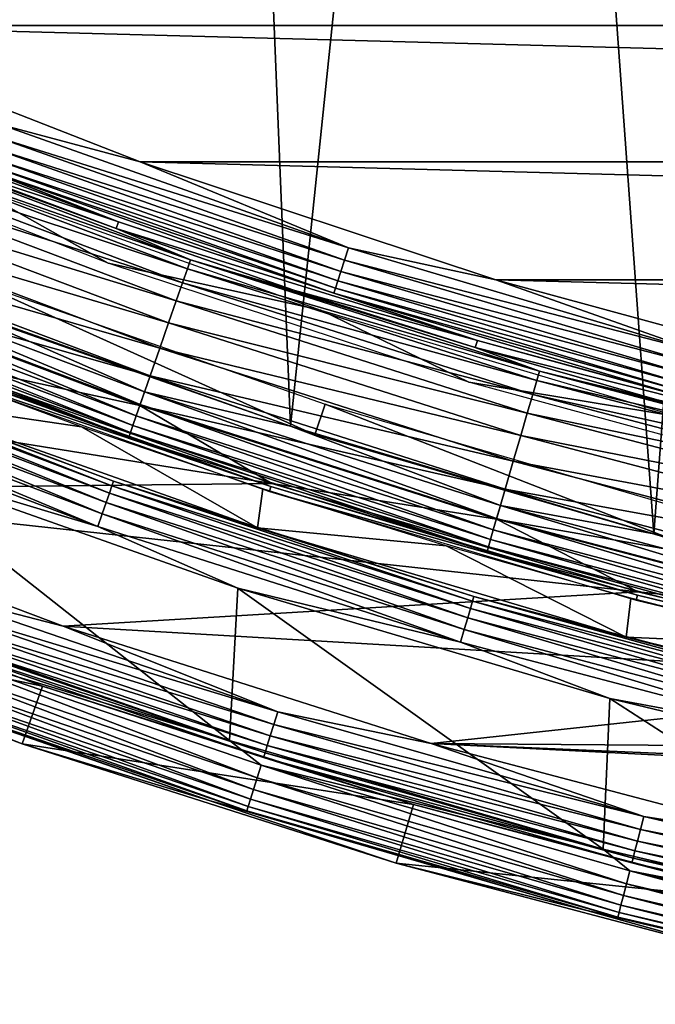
# Model space of a CAD drawing. Header units: millimetres. Extents: x -60 to 60, y -60 to 60.
# Tile 158 of 256: x -19.73 to -14.73, y -58.71 to -50.97. Entities that reach past the tile are written whole.
import ezdxf

# ---------------------------------------------------------------- set-up
doc = ezdxf.new("R2010")
doc.units = ezdxf.units.MM
doc.header["$LTSCALE"] = 81.481481
for name, color, linetype in [('1', 7, 'CONTINUOUS'), ('100', 7, 'CONTINUOUS'), ('112', 7, 'CONTINUOUS'), ('114', 7, 'CONTINUOUS'), ('116', 7, 'CONTINUOUS'), ('118', 7, 'CONTINUOUS'), ('120', 7, 'CONTINUOUS'), ('122', 7, 'CONTINUOUS'), ('123', 7, 'CONTINUOUS'), ('2', 7, 'CONTINUOUS'), ('209', 7, 'CONTINUOUS'), ('210', 7, 'CONTINUOUS'), ('226', 7, 'CONTINUOUS'), ('227', 7, 'CONTINUOUS'), ('265', 7, 'CONTINUOUS'), ('3', 7, 'CONTINUOUS'), ('98', 7, 'CONTINUOUS')]:
    doc.layers.add(name, color=color, linetype=linetype)

msp = doc.modelspace()

# ---------------------------------------------------------------- linework, layer by layer
at = {"layer": '1', "color": 7, "linetype": 'Continuous', "true_color": 0xf5f5f5}
for points in [[(-20.5788, -53.6094), (-17.7449, -54.6129), (-25.0158, -53.4465), (-20.5788, -53.6094)], [(-25.0158, -53.4465), (-17.7449, -54.6129), (-22.2313, -54.6634), (-25.0158, -53.4465)], [(-17.7449, -54.6129), (-14.8624, -55.4668), (-22.2313, -54.6634), (-17.7449, -54.6129)], [(-22.2313, -54.6634), (-14.8624, -55.4668), (-19.3878, -55.7354), (-22.2313, -54.6634)], [(-14.8624, -55.4668), (-11.939, -56.1686), (-19.3878, -55.7354), (-14.8624, -55.4668)], [(-19.3878, -55.7354), (-11.939, -56.1686), (-16.4928, -56.6596), (-19.3878, -55.7354)], [(-11.939, -56.1686), (-8.9831, -56.7165), (-16.4928, -56.6596), (-11.939, -56.1686)], [(-6.0024, -57.1089), (-3.0053, -57.3447), (-16.4928, -56.6596), (-6.0024, -57.1089)], [(-16.4928, -56.6596), (-3.0053, -57.3447), (-13.5542, -57.4335), (-16.4928, -56.6596)], [(-8.9831, -56.7165), (-6.0024, -57.1089), (-16.4928, -56.6596), (-8.9831, -56.7165)]]:
    msp.add_3dface(points, dxfattribs=at)
at = {"layer": '100', "color": 7, "linetype": 'Continuous', "true_color": 0xf5f5f5}
for points in [[(-20.6604, -53.6446, 10.4913), (-20.7106, -53.9529, 28.0087), (-19.2448, -54.1686, 10.4913), (-20.6604, -53.6446, 10.4913)], [(-20.7106, -53.9529, 28.0087), (-17.8585, -54.9629, 28.0087), (-19.2448, -54.1686, 10.4913), (-20.7106, -53.9529, 28.0087)], [(-19.2448, -54.1686, 10.4913), (-17.8585, -54.9629, 28.0087), (-17.8159, -54.6552, 10.4913), (-19.2448, -54.1686, 10.4913)], [(-17.8159, -54.6552, 10.4913), (-17.8585, -54.9629, 28.0087), (-16.3747, -55.1042, 10.4913), (-17.8159, -54.6552, 10.4913)], [(-17.8585, -54.9629, 28.0087), (-14.9575, -55.8222, 28.0087), (-16.3747, -55.1042, 10.4913), (-17.8585, -54.9629, 28.0087)], [(-16.3747, -55.1042, 10.4913), (-14.9575, -55.8222, 28.0087), (-14.9223, -55.5151, 10.4913), (-16.3747, -55.1042, 10.4913)], [(-14.9223, -55.5151, 10.4913), (-14.9575, -55.8222, 28.0087), (-13.4595, -55.8878, 10.4913), (-14.9223, -55.5151, 10.4913)], [(-14.9575, -55.8222, 28.0087), (-12.0155, -56.5285, 28.0087), (-13.4595, -55.8878, 10.4913), (-14.9575, -55.8222, 28.0087)]]:
    msp.add_3dface(points, dxfattribs=at)
at = {"layer": '112', "color": 7, "linetype": 'Continuous', "true_color": 0xf5f5f5}
for points in [[(-21.7227, -51.4715, -2.5262), (-18.9525, -52.5547, -2.5262), (-21.7452, -51.5248, -1.4215), (-21.7227, -51.4715, -2.5262)], [(-21.7452, -51.5248, -1.4215), (-18.9525, -52.5547, -2.5262), (-20.3659, -52.0854, -1.4215), (-21.7452, -51.5248, -1.4215)], [(-20.3659, -52.0854, -1.4215), (-18.9525, -52.5547, -2.5262), (-18.9721, -52.6091, -1.4215), (-20.3659, -52.0854, -1.4215)], [(-18.9525, -52.5547, -2.5262), (-16.1285, -53.4889, -2.5262), (-18.9721, -52.6091, -1.4215), (-18.9525, -52.5547, -2.5262)], [(-18.9721, -52.6091, -1.4215), (-16.1285, -53.4889, -2.5262), (-17.5649, -53.0955, -1.4215), (-18.9721, -52.6091, -1.4215)], [(-17.5649, -53.0955, -1.4215), (-16.1285, -53.4889, -2.5262), (-16.1452, -53.5443, -1.4215), (-17.5649, -53.0955, -1.4215)], [(-16.1285, -53.4889, -2.5262), (-13.2589, -54.2715, -2.5262), (-16.1452, -53.5443, -1.4215), (-16.1285, -53.4889, -2.5262)], [(-16.1452, -53.5443, -1.4215), (-13.2589, -54.2715, -2.5262), (-14.7141, -53.9551, -1.4215), (-16.1452, -53.5443, -1.4215)]]:
    msp.add_3dface(points, dxfattribs=at)
at = {"layer": '114', "color": 7, "linetype": 'Continuous', "true_color": 0xf5f5f5}
for points in [[(-21.5286, -51.0114, -3), (-18.7832, -52.0849, -3), (-19.8806, -51.7907, -2.9884), (-21.5286, -51.0114, -3)], [(-18.9525, -52.5547, -2.5262), (-21.7227, -51.4715, -2.5262), (-20.0149, -52.1407, -2.633), (-18.9525, -52.5547, -2.5262)], [(-19.8806, -51.7907, -2.9884), (-17.1428, -52.7602, -2.9884), (-19.9174, -51.8866, -2.9539), (-19.8806, -51.7907, -2.9884)], [(-19.8806, -51.7907, -2.9884), (-18.7832, -52.0849, -3), (-17.1428, -52.7602, -2.9884), (-19.8806, -51.7907, -2.9884)], [(-19.9174, -51.8866, -2.9539), (-17.1746, -52.8579, -2.9539), (-19.9507, -51.9733, -2.898), (-19.9174, -51.8866, -2.9539)], [(-19.9174, -51.8866, -2.9539), (-17.1428, -52.7602, -2.9884), (-17.1746, -52.8579, -2.9539), (-19.9174, -51.8866, -2.9539)], [(-19.9507, -51.9733, -2.898), (-17.2033, -52.9462, -2.898), (-19.9789, -52.0467, -2.8235), (-19.9507, -51.9733, -2.898)], [(-19.9507, -51.9733, -2.898), (-17.1746, -52.8579, -2.9539), (-17.2033, -52.9462, -2.898), (-19.9507, -51.9733, -2.898)], [(-20.0006, -52.1034, -2.7337), (-17.2463, -53.0788, -2.7337), (-20.0149, -52.1407, -2.633), (-20.0006, -52.1034, -2.7337)], [(-19.9789, -52.0467, -2.8235), (-17.2276, -53.021, -2.8235), (-20.0006, -52.1034, -2.7337), (-19.9789, -52.0467, -2.8235)], [(-20.0006, -52.1034, -2.7337), (-17.2276, -53.021, -2.8235), (-17.2463, -53.0788, -2.7337), (-20.0006, -52.1034, -2.7337)], [(-19.9789, -52.0467, -2.8235), (-17.2033, -52.9462, -2.898), (-17.2276, -53.021, -2.8235), (-19.9789, -52.0467, -2.8235)], [(-18.7832, -52.0849, -3), (-15.9844, -53.0108, -3), (-17.1428, -52.7602, -2.9884), (-18.7832, -52.0849, -3)], [(-18.9525, -52.5547, -2.5262), (-20.0149, -52.1407, -2.633), (-17.2587, -53.1168, -2.633), (-18.9525, -52.5547, -2.5262)], [(-20.0149, -52.1407, -2.633), (-17.2463, -53.0788, -2.7337), (-17.2587, -53.1168, -2.633), (-20.0149, -52.1407, -2.633)], [(-16.1285, -53.4889, -2.5262), (-18.9525, -52.5547, -2.5262), (-17.2587, -53.1168, -2.633), (-16.1285, -53.4889, -2.5262)], [(-17.1428, -52.7602, -2.9884), (-14.3581, -53.5851, -2.9884), (-17.1746, -52.8579, -2.9539), (-17.1428, -52.7602, -2.9884)], [(-17.1428, -52.7602, -2.9884), (-15.9844, -53.0108, -3), (-14.3581, -53.5851, -2.9884), (-17.1428, -52.7602, -2.9884)], [(-17.1746, -52.8579, -2.9539), (-14.3847, -53.6843, -2.9539), (-17.2033, -52.9462, -2.898), (-17.1746, -52.8579, -2.9539)], [(-17.1746, -52.8579, -2.9539), (-14.3581, -53.5851, -2.9884), (-14.3847, -53.6843, -2.9539), (-17.1746, -52.8579, -2.9539)], [(-17.2033, -52.9462, -2.898), (-14.4087, -53.774, -2.898), (-17.2276, -53.021, -2.8235), (-17.2033, -52.9462, -2.898)], [(-17.2033, -52.9462, -2.898), (-14.3847, -53.6843, -2.9539), (-14.4087, -53.774, -2.898), (-17.2033, -52.9462, -2.898)], [(-17.2276, -53.021, -2.8235), (-14.4291, -53.8499, -2.8235), (-17.2463, -53.0788, -2.7337), (-17.2276, -53.021, -2.8235)], [(-17.2276, -53.021, -2.8235), (-14.4087, -53.774, -2.898), (-14.4291, -53.8499, -2.8235), (-17.2276, -53.021, -2.8235)], [(-15.9844, -53.0108, -3), (-13.1405, -53.7864, -3), (-14.3581, -53.5851, -2.9884), (-15.9844, -53.0108, -3)], [(-17.2463, -53.0788, -2.7337), (-14.4448, -53.9086, -2.7337), (-17.2587, -53.1168, -2.633), (-17.2463, -53.0788, -2.7337)], [(-16.1285, -53.4889, -2.5262), (-17.2587, -53.1168, -2.633), (-14.4551, -53.9472, -2.633), (-16.1285, -53.4889, -2.5262)], [(-17.2587, -53.1168, -2.633), (-14.4448, -53.9086, -2.7337), (-14.4551, -53.9472, -2.633), (-17.2587, -53.1168, -2.633)], [(-17.2463, -53.0788, -2.7337), (-14.4291, -53.8499, -2.8235), (-14.4448, -53.9086, -2.7337), (-17.2463, -53.0788, -2.7337)], [(-13.2589, -54.2715, -2.5262), (-16.1285, -53.4889, -2.5262), (-14.4551, -53.9472, -2.633), (-13.2589, -54.2715, -2.5262)]]:
    msp.add_3dface(points, dxfattribs=at)
at = {"layer": '116', "color": 7, "linetype": 'Continuous', "true_color": 0xf5f5f5}
for points in [[(-18.3852, -52.8536, -1.1711), (-21.1103, -51.9075, -0.9298), (-21.0817, -51.837, -1.1711), (-18.3852, -52.8536, -1.1711)], [(-20.3659, -52.0854, -1.4215), (-18.9721, -52.6091, -1.4215), (-21.0817, -51.837, -1.1711), (-20.3659, -52.0854, -1.4215)], [(-18.9721, -52.6091, -1.4215), (-18.3852, -52.8536, -1.1711), (-21.0817, -51.837, -1.1711), (-18.9721, -52.6091, -1.4215)], [(-18.4102, -52.9255, -0.9298), (-21.1539, -52.0146, -0.7047), (-21.1103, -51.9075, -0.9298), (-18.4102, -52.9255, -0.9298)], [(-18.4102, -52.9255, -0.9298), (-21.1103, -51.9075, -0.9298), (-18.3852, -52.8536, -1.1711), (-18.4102, -52.9255, -0.9298)], [(-18.4482, -53.0346, -0.7047), (-21.2111, -52.1552, -0.5022), (-21.1539, -52.0146, -0.7047), (-18.4482, -53.0346, -0.7047)], [(-18.4482, -53.0346, -0.7047), (-21.1539, -52.0146, -0.7047), (-18.4102, -52.9255, -0.9298), (-18.4482, -53.0346, -0.7047)], [(-18.4981, -53.178, -0.5022), (-21.2802, -52.3253, -0.3282), (-21.2111, -52.1552, -0.5022), (-18.4981, -53.178, -0.5022)], [(-18.4981, -53.178, -0.5022), (-21.2111, -52.1552, -0.5022), (-18.4482, -53.0346, -0.7047), (-18.4981, -53.178, -0.5022)], [(-18.5584, -53.3514, -0.3282), (-21.3595, -52.5201, -0.1875), (-21.2802, -52.3253, -0.3282), (-18.5584, -53.3514, -0.3282)], [(-18.5584, -53.3514, -0.3282), (-21.2802, -52.3253, -0.3282), (-18.4981, -53.178, -0.5022), (-18.5584, -53.3514, -0.3282)], [(-18.6275, -53.55, -0.1875), (-21.4465, -52.734, -0.0841), (-21.3595, -52.5201, -0.1875), (-18.6275, -53.55, -0.1875)], [(-18.6275, -53.55, -0.1875), (-21.3595, -52.5201, -0.1875), (-18.5584, -53.3514, -0.3282), (-18.6275, -53.55, -0.1875)], [(-18.9721, -52.6091, -1.4215), (-17.5649, -53.0955, -1.4215), (-18.3852, -52.8536, -1.1711), (-18.9721, -52.6091, -1.4215)], [(-18.7034, -53.7682, -0.0841), (-21.5388, -52.961, -0.021), (-21.4465, -52.734, -0.0841), (-18.7034, -53.7682, -0.0841)], [(-18.7034, -53.7682, -0.0841), (-21.4465, -52.734, -0.0841), (-18.6275, -53.55, -0.1875), (-18.7034, -53.7682, -0.0841)], [(-15.64, -53.7299, -1.1711), (-18.4102, -52.9255, -0.9298), (-18.3852, -52.8536, -1.1711), (-15.64, -53.7299, -1.1711)], [(-17.5649, -53.0955, -1.4215), (-16.1452, -53.5443, -1.4215), (-18.3852, -52.8536, -1.1711), (-17.5649, -53.0955, -1.4215)], [(-16.1452, -53.5443, -1.4215), (-15.64, -53.7299, -1.1711), (-18.3852, -52.8536, -1.1711), (-16.1452, -53.5443, -1.4215)], [(-18.7839, -53.9996, -0.021), (-21.5388, -52.961, -0.021), (-18.7034, -53.7682, -0.0841), (-18.7839, -53.9996, -0.021)], [(-18.7839, -53.9996, -0.021), (-20.5788, -53.6094), (-21.5388, -52.961, -0.021), (-18.7839, -53.9996, -0.021)], [(-15.6613, -53.803, -0.9298), (-18.4482, -53.0346, -0.7047), (-18.4102, -52.9255, -0.9298), (-15.6613, -53.803, -0.9298)], [(-15.6613, -53.803, -0.9298), (-18.4102, -52.9255, -0.9298), (-15.64, -53.7299, -1.1711), (-15.6613, -53.803, -0.9298)], [(-15.6936, -53.914, -0.7047), (-18.4981, -53.178, -0.5022), (-18.4482, -53.0346, -0.7047), (-15.6936, -53.914, -0.7047)], [(-15.6936, -53.914, -0.7047), (-18.4482, -53.0346, -0.7047), (-15.6613, -53.803, -0.9298), (-15.6936, -53.914, -0.7047)], [(-15.736, -54.0597, -0.5022), (-18.5584, -53.3514, -0.3282), (-18.4981, -53.178, -0.5022), (-15.736, -54.0597, -0.5022)], [(-15.736, -54.0597, -0.5022), (-18.4981, -53.178, -0.5022), (-15.6936, -53.914, -0.7047), (-15.736, -54.0597, -0.5022)], [(-15.7873, -54.236, -0.3282), (-18.6275, -53.55, -0.1875), (-18.5584, -53.3514, -0.3282), (-15.7873, -54.236, -0.3282)], [(-15.7873, -54.236, -0.3282), (-18.5584, -53.3514, -0.3282), (-15.736, -54.0597, -0.5022), (-15.7873, -54.236, -0.3282)], [(-15.8461, -54.4379, -0.1875), (-18.7034, -53.7682, -0.0841), (-18.6275, -53.55, -0.1875), (-15.8461, -54.4379, -0.1875)], [(-15.8461, -54.4379, -0.1875), (-18.6275, -53.55, -0.1875), (-15.7873, -54.236, -0.3282), (-15.8461, -54.4379, -0.1875)], [(-16.1452, -53.5443, -1.4215), (-14.7141, -53.9551, -1.4215), (-15.64, -53.7299, -1.1711), (-16.1452, -53.5443, -1.4215)], [(-17.7449, -54.6129), (-20.5788, -53.6094), (-18.7839, -53.9996, -0.021), (-17.7449, -54.6129)], [(-12.8533, -54.4638, -1.1711), (-15.6613, -53.803, -0.9298), (-15.64, -53.7299, -1.1711), (-12.8533, -54.4638, -1.1711)], [(-14.7141, -53.9551, -1.4215), (-13.2726, -54.3277, -1.4215), (-15.64, -53.7299, -1.1711), (-14.7141, -53.9551, -1.4215)], [(-13.2726, -54.3277, -1.4215), (-12.8533, -54.4638, -1.1711), (-15.64, -53.7299, -1.1711), (-13.2726, -54.3277, -1.4215)], [(-15.9106, -54.6597, -0.0841), (-18.7839, -53.9996, -0.021), (-18.7034, -53.7682, -0.0841), (-15.9106, -54.6597, -0.0841)], [(-15.9106, -54.6597, -0.0841), (-18.7034, -53.7682, -0.0841), (-15.8461, -54.4379, -0.1875), (-15.9106, -54.6597, -0.0841)], [(-12.8708, -54.5379, -0.9298), (-15.6936, -53.914, -0.7047), (-15.6613, -53.803, -0.9298), (-12.8708, -54.5379, -0.9298)], [(-12.8708, -54.5379, -0.9298), (-15.6613, -53.803, -0.9298), (-12.8533, -54.4638, -1.1711), (-12.8708, -54.5379, -0.9298)], [(-12.8973, -54.6504, -0.7047), (-15.736, -54.0597, -0.5022), (-15.6936, -53.914, -0.7047), (-12.8973, -54.6504, -0.7047)], [(-12.8973, -54.6504, -0.7047), (-15.6936, -53.914, -0.7047), (-12.8708, -54.5379, -0.9298), (-12.8973, -54.6504, -0.7047)], [(-15.9791, -54.895, -0.021), (-18.7839, -53.9996, -0.021), (-15.9106, -54.6597, -0.0841), (-15.9791, -54.895, -0.021)], [(-15.9791, -54.895, -0.021), (-17.7449, -54.6129), (-18.7839, -53.9996, -0.021), (-15.9791, -54.895, -0.021)], [(-12.9322, -54.7981, -0.5022), (-15.7873, -54.236, -0.3282), (-15.736, -54.0597, -0.5022), (-12.9322, -54.7981, -0.5022)], [(-12.9322, -54.7981, -0.5022), (-15.736, -54.0597, -0.5022), (-12.8973, -54.6504, -0.7047), (-12.9322, -54.7981, -0.5022)], [(-12.9744, -54.9768, -0.3282), (-15.8461, -54.4379, -0.1875), (-15.7873, -54.236, -0.3282), (-12.9744, -54.9768, -0.3282)], [(-12.9744, -54.9768, -0.3282), (-15.7873, -54.236, -0.3282), (-12.9322, -54.7981, -0.5022), (-12.9744, -54.9768, -0.3282)], [(-13.0227, -55.1815, -0.1875), (-15.9106, -54.6597, -0.0841), (-15.8461, -54.4379, -0.1875), (-13.0227, -55.1815, -0.1875)], [(-13.0227, -55.1815, -0.1875), (-15.8461, -54.4379, -0.1875), (-12.9744, -54.9768, -0.3282), (-13.0227, -55.1815, -0.1875)], [(-14.8624, -55.4668), (-17.7449, -54.6129), (-15.9791, -54.895, -0.021), (-14.8624, -55.4668)], [(-13.0757, -55.4063, -0.0841), (-15.9791, -54.895, -0.021), (-15.9106, -54.6597, -0.0841), (-13.0757, -55.4063, -0.0841)], [(-13.0757, -55.4063, -0.0841), (-15.9106, -54.6597, -0.0841), (-13.0227, -55.1815, -0.1875), (-13.0757, -55.4063, -0.0841)], [(-13.132, -55.6448, -0.021), (-15.9791, -54.895, -0.021), (-13.0757, -55.4063, -0.0841), (-13.132, -55.6448, -0.021)], [(-13.132, -55.6448, -0.021), (-14.8624, -55.4668), (-15.9791, -54.895, -0.021), (-13.132, -55.6448, -0.021)], [(-11.939, -56.1686), (-14.8624, -55.4668), (-13.132, -55.6448, -0.021), (-11.939, -56.1686)]]:
    msp.add_3dface(points, dxfattribs=at)
at = {"layer": '118', "color": 7, "linetype": 'Continuous', "true_color": 0xf5f5f5}
for points in [[(-22.2313, -54.6634), (-19.3878, -55.7354), (-20.5331, -55.4411, 0.0123), (-22.2313, -54.6634)], [(-19.5519, -56.2076, 0.4913), (-22.4195, -55.1266, 0.4913), (-20.6636, -55.7935, 0.382), (-19.5519, -56.2076, 0.4913)], [(-20.5331, -55.4411, 0.0123), (-17.6987, -56.4099, 0.0123), (-20.5695, -55.5393, 0.0485), (-20.5331, -55.4411, 0.0123)], [(-20.5331, -55.4411, 0.0123), (-19.3878, -55.7354), (-17.6987, -56.4099, 0.0123), (-20.5331, -55.4411, 0.0123)], [(-20.5695, -55.5393, 0.0485), (-17.7301, -56.5098, 0.0485), (-20.6022, -55.6276, 0.1069), (-20.5695, -55.5393, 0.0485)], [(-20.5695, -55.5393, 0.0485), (-17.6987, -56.4099, 0.0123), (-17.7301, -56.5098, 0.0485), (-20.5695, -55.5393, 0.0485)], [(-20.6022, -55.6276, 0.1069), (-17.7583, -56.5997, 0.1069), (-20.6296, -55.7017, 0.1846), (-20.6022, -55.6276, 0.1069)], [(-20.6022, -55.6276, 0.1069), (-17.7301, -56.5098, 0.0485), (-17.7583, -56.5997, 0.1069), (-20.6022, -55.6276, 0.1069)], [(-20.6505, -55.7579, 0.2779), (-17.7999, -56.7323, 0.2779), (-20.6636, -55.7935, 0.382), (-20.6505, -55.7579, 0.2779)], [(-20.6296, -55.7017, 0.1846), (-17.7819, -56.6751, 0.1846), (-20.6505, -55.7579, 0.2779), (-20.6296, -55.7017, 0.1846)], [(-20.6505, -55.7579, 0.2779), (-17.7819, -56.6751, 0.1846), (-17.7999, -56.7323, 0.2779), (-20.6505, -55.7579, 0.2779)], [(-20.6296, -55.7017, 0.1846), (-17.7583, -56.5997, 0.1069), (-17.7819, -56.6751, 0.1846), (-20.6296, -55.7017, 0.1846)], [(-19.3878, -55.7354), (-16.4928, -56.6596), (-17.6987, -56.4099, 0.0123), (-19.3878, -55.7354)], [(-19.5519, -56.2076, 0.4913), (-20.6636, -55.7935, 0.382), (-17.8112, -56.7685, 0.382), (-19.5519, -56.2076, 0.4913)], [(-20.6636, -55.7935, 0.382), (-17.7999, -56.7323, 0.2779), (-17.8112, -56.7685, 0.382), (-20.6636, -55.7935, 0.382)], [(-16.6325, -57.1396, 0.4913), (-19.5519, -56.2076, 0.4913), (-17.8112, -56.7685, 0.382), (-16.6325, -57.1396, 0.4913)], [(-17.6987, -56.4099, 0.0123), (-14.8189, -57.2339, 0.0123), (-17.7301, -56.5098, 0.0485), (-17.6987, -56.4099, 0.0123)], [(-17.6987, -56.4099, 0.0123), (-16.4928, -56.6596), (-14.8189, -57.2339, 0.0123), (-17.6987, -56.4099, 0.0123)], [(-17.7301, -56.5098, 0.0485), (-14.8451, -57.3353, 0.0485), (-17.7583, -56.5997, 0.1069), (-17.7301, -56.5098, 0.0485)], [(-17.7301, -56.5098, 0.0485), (-14.8189, -57.2339, 0.0123), (-14.8451, -57.3353, 0.0485), (-17.7301, -56.5098, 0.0485)], [(-17.7583, -56.5997, 0.1069), (-14.8688, -57.4265, 0.1069), (-17.7819, -56.6751, 0.1846), (-17.7583, -56.5997, 0.1069)], [(-17.7583, -56.5997, 0.1069), (-14.8451, -57.3353, 0.0485), (-14.8688, -57.4265, 0.1069), (-17.7583, -56.5997, 0.1069)], [(-17.7819, -56.6751, 0.1846), (-14.8886, -57.503, 0.1846), (-17.7999, -56.7323, 0.2779), (-17.7819, -56.6751, 0.1846)], [(-17.7819, -56.6751, 0.1846), (-14.8688, -57.4265, 0.1069), (-14.8886, -57.503, 0.1846), (-17.7819, -56.6751, 0.1846)], [(-16.4928, -56.6596), (-13.5542, -57.4335), (-14.8189, -57.2339, 0.0123), (-16.4928, -56.6596)], [(-17.7999, -56.7323, 0.2779), (-14.9036, -57.561, 0.2779), (-17.8112, -56.7685, 0.382), (-17.7999, -56.7323, 0.2779)], [(-16.6325, -57.1396, 0.4913), (-17.8112, -56.7685, 0.382), (-14.9131, -57.5977, 0.382), (-16.6325, -57.1396, 0.4913)], [(-17.8112, -56.7685, 0.382), (-14.9036, -57.561, 0.2779), (-14.9131, -57.5977, 0.382), (-17.8112, -56.7685, 0.382)], [(-17.7999, -56.7323, 0.2779), (-14.8886, -57.503, 0.1846), (-14.9036, -57.561, 0.2779), (-17.7999, -56.7323, 0.2779)], [(-13.669, -57.92, 0.4913), (-16.6325, -57.1396, 0.4913), (-14.9131, -57.5977, 0.382), (-13.669, -57.92, 0.4913)], [(-14.8189, -57.2339, 0.0123), (-11.901, -57.911, 0.0123), (-14.8451, -57.3353, 0.0485), (-14.8189, -57.2339, 0.0123)], [(-14.8189, -57.2339, 0.0123), (-13.5542, -57.4335), (-11.901, -57.911, 0.0123), (-14.8189, -57.2339, 0.0123)], [(-14.8451, -57.3353, 0.0485), (-11.9221, -58.0136, 0.0485), (-14.8688, -57.4265, 0.1069), (-14.8451, -57.3353, 0.0485)], [(-14.8451, -57.3353, 0.0485), (-11.901, -57.911, 0.0123), (-11.9221, -58.0136, 0.0485), (-14.8451, -57.3353, 0.0485)], [(-14.8688, -57.4265, 0.1069), (-11.9411, -58.1059, 0.1069), (-14.8886, -57.503, 0.1846), (-14.8688, -57.4265, 0.1069)], [(-14.8688, -57.4265, 0.1069), (-11.9221, -58.0136, 0.0485), (-11.9411, -58.1059, 0.1069), (-14.8688, -57.4265, 0.1069)], [(-14.8886, -57.503, 0.1846), (-11.957, -58.1833, 0.1846), (-14.9036, -57.561, 0.2779), (-14.8886, -57.503, 0.1846)], [(-14.8886, -57.503, 0.1846), (-11.9411, -58.1059, 0.1069), (-11.957, -58.1833, 0.1846), (-14.8886, -57.503, 0.1846)], [(-14.9036, -57.561, 0.2779), (-11.969, -58.242, 0.2779), (-14.9131, -57.5977, 0.382), (-14.9036, -57.561, 0.2779)], [(-13.669, -57.92, 0.4913), (-14.9131, -57.5977, 0.382), (-11.9767, -58.2791, 0.382), (-13.669, -57.92, 0.4913)], [(-14.9131, -57.5977, 0.382), (-11.969, -58.242, 0.2779), (-11.9767, -58.2791, 0.382), (-14.9131, -57.5977, 0.382)], [(-14.9036, -57.561, 0.2779), (-11.957, -58.1833, 0.1846), (-11.969, -58.242, 0.2779), (-14.9036, -57.561, 0.2779)]]:
    msp.add_3dface(points, dxfattribs=at)
at = {"layer": '120', "color": 7, "linetype": 'Continuous', "true_color": 0xf5f5f5}
for points in [[(-22.6004, -55.5714, 28), (-19.7097, -56.6611, 28), (-21.1475, -56.0962, 28), (-22.6004, -55.5714, 28)], [(-21.1475, -56.0962, 28), (-19.7097, -56.6611, 28), (-18.2317, -57.1105, 28), (-21.1475, -56.0962, 28)], [(-19.7097, -56.6611, 28), (-16.7667, -57.6006, 28), (-18.2317, -57.1105, 28), (-19.7097, -56.6611, 28)], [(-18.2317, -57.1105, 28), (-16.7667, -57.6006, 28), (-15.2676, -57.9733, 28), (-18.2317, -57.1105, 28)], [(-16.7667, -57.6006, 28), (-13.7793, -58.3874, 28), (-15.2676, -57.9733, 28), (-16.7667, -57.6006, 28)], [(-15.2676, -57.9733, 28), (-13.7793, -58.3874, 28), (-12.2629, -58.6824, 28), (-15.2676, -57.9733, 28)]]:
    msp.add_3dface(points, dxfattribs=at)
at = {"layer": '122', "color": 7, "linetype": 'Continuous', "true_color": 0xf5f5f5}
for points in [[(-18.0793, -56.6343, 28.5), (-20.9708, -55.6285, 28.5), (-20.6857, -55.8532, 28.4876), (-18.0793, -56.6343, 28.5)], [(-17.862, -56.9302, 28.4507), (-20.6857, -55.8532, 28.4876), (-20.7225, -55.9524, 28.4507), (-17.862, -56.9302, 28.4507)], [(-17.8303, -56.8292, 28.4876), (-20.6857, -55.8532, 28.4876), (-17.862, -56.9302, 28.4507), (-17.8303, -56.8292, 28.4876)], [(-17.8303, -56.8292, 28.4876), (-18.0793, -56.6343, 28.5), (-20.6857, -55.8532, 28.4876), (-17.8303, -56.8292, 28.4876)], [(-17.8904, -57.0208, 28.3911), (-20.7225, -55.9524, 28.4507), (-20.7555, -56.0415, 28.3911), (-17.8904, -57.0208, 28.3911)], [(-17.862, -56.9302, 28.4507), (-20.7225, -55.9524, 28.4507), (-17.8904, -57.0208, 28.3911), (-17.862, -56.9302, 28.4507)], [(-17.9141, -57.0964, 28.3119), (-20.7555, -56.0415, 28.3911), (-20.783, -56.1158, 28.3119), (-17.9141, -57.0964, 28.3119)], [(-17.8904, -57.0208, 28.3911), (-20.7555, -56.0415, 28.3911), (-17.9141, -57.0964, 28.3119), (-17.8904, -57.0208, 28.3911)], [(-21.1475, -56.0962, 28), (-18.2317, -57.1105, 28), (-20.8166, -56.2065, 28.1113), (-21.1475, -56.0962, 28)], [(-17.932, -57.1534, 28.217), (-20.783, -56.1158, 28.3119), (-20.8037, -56.1718, 28.217), (-17.932, -57.1534, 28.217)], [(-17.9141, -57.0964, 28.3119), (-20.783, -56.1158, 28.3119), (-17.932, -57.1534, 28.217), (-17.9141, -57.0964, 28.3119)], [(-17.9431, -57.1887, 28.1113), (-20.8037, -56.1718, 28.217), (-20.8166, -56.2065, 28.1113), (-17.9431, -57.1887, 28.1113)], [(-18.2317, -57.1105, 28), (-17.9431, -57.1887, 28.1113), (-20.8166, -56.2065, 28.1113), (-18.2317, -57.1105, 28)], [(-17.932, -57.1534, 28.217), (-20.8037, -56.1718, 28.217), (-17.9431, -57.1887, 28.1113), (-17.932, -57.1534, 28.217)], [(-15.1399, -57.4899, 28.5), (-18.0793, -56.6343, 28.5), (-17.8303, -56.8292, 28.4876), (-15.1399, -57.4899, 28.5)], [(-14.9556, -57.7618, 28.4507), (-17.8303, -56.8292, 28.4876), (-17.862, -56.9302, 28.4507), (-14.9556, -57.7618, 28.4507)], [(-14.929, -57.6594, 28.4876), (-17.8303, -56.8292, 28.4876), (-14.9556, -57.7618, 28.4507), (-14.929, -57.6594, 28.4876)], [(-14.929, -57.6594, 28.4876), (-15.1399, -57.4899, 28.5), (-17.8303, -56.8292, 28.4876), (-14.929, -57.6594, 28.4876)], [(-14.9794, -57.8537, 28.3911), (-17.862, -56.9302, 28.4507), (-17.8904, -57.0208, 28.3911), (-14.9794, -57.8537, 28.3911)], [(-14.9556, -57.7618, 28.4507), (-17.862, -56.9302, 28.4507), (-14.9794, -57.8537, 28.3911), (-14.9556, -57.7618, 28.4507)], [(-14.9992, -57.9305, 28.3119), (-17.8904, -57.0208, 28.3911), (-17.9141, -57.0964, 28.3119), (-14.9992, -57.9305, 28.3119)], [(-14.9794, -57.8537, 28.3911), (-17.8904, -57.0208, 28.3911), (-14.9992, -57.9305, 28.3119), (-14.9794, -57.8537, 28.3911)], [(-18.2317, -57.1105, 28), (-15.2676, -57.9733, 28), (-17.9431, -57.1887, 28.1113), (-18.2317, -57.1105, 28)], [(-15.0235, -58.0241, 28.1113), (-17.932, -57.1534, 28.217), (-17.9431, -57.1887, 28.1113), (-15.0235, -58.0241, 28.1113)], [(-15.0142, -57.9882, 28.217), (-17.9141, -57.0964, 28.3119), (-17.932, -57.1534, 28.217), (-15.0142, -57.9882, 28.217)], [(-15.0142, -57.9882, 28.217), (-17.932, -57.1534, 28.217), (-15.0235, -58.0241, 28.1113), (-15.0142, -57.9882, 28.217)], [(-14.9992, -57.9305, 28.3119), (-17.9141, -57.0964, 28.3119), (-15.0142, -57.9882, 28.217), (-14.9992, -57.9305, 28.3119)], [(-15.2676, -57.9733, 28), (-15.0235, -58.0241, 28.1113), (-17.9431, -57.1887, 28.1113), (-15.2676, -57.9733, 28)], [(-12.1602, -58.1931, 28.5), (-15.1399, -57.4899, 28.5), (-14.929, -57.6594, 28.4876), (-12.1602, -58.1931, 28.5)], [(-12.0108, -58.4452, 28.4507), (-14.929, -57.6594, 28.4876), (-14.9556, -57.7618, 28.4507), (-12.0108, -58.4452, 28.4507)], [(-11.9895, -58.3415, 28.4876), (-12.1602, -58.1931, 28.5), (-14.929, -57.6594, 28.4876), (-11.9895, -58.3415, 28.4876)], [(-11.9895, -58.3415, 28.4876), (-14.929, -57.6594, 28.4876), (-12.0108, -58.4452, 28.4507), (-11.9895, -58.3415, 28.4876)], [(-12.0299, -58.5382, 28.3911), (-14.9556, -57.7618, 28.4507), (-14.9794, -57.8537, 28.3911), (-12.0299, -58.5382, 28.3911)], [(-12.0108, -58.4452, 28.4507), (-14.9556, -57.7618, 28.4507), (-12.0299, -58.5382, 28.3911), (-12.0108, -58.4452, 28.4507)], [(-12.0579, -58.6743, 28.217), (-14.9992, -57.9305, 28.3119), (-15.0142, -57.9882, 28.217), (-12.0579, -58.6743, 28.217)], [(-12.0459, -58.6158, 28.3119), (-14.9794, -57.8537, 28.3911), (-14.9992, -57.9305, 28.3119), (-12.0459, -58.6158, 28.3119)], [(-12.0459, -58.6158, 28.3119), (-14.9992, -57.9305, 28.3119), (-12.0579, -58.6743, 28.217), (-12.0459, -58.6158, 28.3119)], [(-12.0299, -58.5382, 28.3911), (-14.9794, -57.8537, 28.3911), (-12.0459, -58.6158, 28.3119), (-12.0299, -58.5382, 28.3911)], [(-15.2676, -57.9733, 28), (-12.2629, -58.6824, 28), (-15.0235, -58.0241, 28.1113), (-15.2676, -57.9733, 28)], [(-12.0653, -58.7105, 28.1113), (-15.0142, -57.9882, 28.217), (-15.0235, -58.0241, 28.1113), (-12.0653, -58.7105, 28.1113)], [(-12.0579, -58.6743, 28.217), (-15.0142, -57.9882, 28.217), (-12.0653, -58.7105, 28.1113), (-12.0579, -58.6743, 28.217)], [(-12.2629, -58.6824, 28), (-12.0653, -58.7105, 28.1113), (-15.0235, -58.0241, 28.1113), (-12.2629, -58.6824, 28)]]:
    msp.add_3dface(points, dxfattribs=at)
at = {"layer": '123', "color": 7, "linetype": 'Continuous', "true_color": 0xf5f5f5}
for points in [[(-21.8138, -53.6373, 28.3154), (-19.0237, -54.6891, 28.3154), (-21.7912, -53.5817, 28.2221), (-21.8138, -53.6373, 28.3154)], [(-21.7912, -53.5817, 28.2221), (-19.004, -54.6325, 28.2221), (-21.7769, -53.5466, 28.118), (-21.7912, -53.5817, 28.2221)], [(-21.7912, -53.5817, 28.2221), (-19.0237, -54.6891, 28.3154), (-19.004, -54.6325, 28.2221), (-21.7912, -53.5817, 28.2221)], [(-20.7106, -53.9529, 28.0087), (-21.7769, -53.5466, 28.118), (-18.9915, -54.5966, 28.118), (-20.7106, -53.9529, 28.0087)], [(-21.7769, -53.5466, 28.118), (-19.004, -54.6325, 28.2221), (-18.9915, -54.5966, 28.118), (-21.7769, -53.5466, 28.118)], [(-21.8436, -53.7105, 28.3931), (-19.0497, -54.7637, 28.3931), (-21.8138, -53.6373, 28.3154), (-21.8436, -53.7105, 28.3931)], [(-21.8138, -53.6373, 28.3154), (-19.0497, -54.7637, 28.3931), (-19.0237, -54.6891, 28.3154), (-21.8138, -53.6373, 28.3154)], [(-21.8791, -53.7977, 28.4515), (-19.0806, -54.8527, 28.4515), (-21.8436, -53.7105, 28.3931), (-21.8791, -53.7977, 28.4515)], [(-21.8436, -53.7105, 28.3931), (-19.0806, -54.8527, 28.4515), (-19.0497, -54.7637, 28.3931), (-21.8436, -53.7105, 28.3931)], [(-21.9185, -53.8947, 28.4877), (-19.115, -54.9516, 28.4877), (-21.8791, -53.7977, 28.4515), (-21.9185, -53.8947, 28.4877)], [(-21.8791, -53.7977, 28.4515), (-19.115, -54.9516, 28.4877), (-19.0806, -54.8527, 28.4515), (-21.8791, -53.7977, 28.4515)], [(-21.9185, -53.8947, 28.4877), (-20.8899, -54.4196, 28.5), (-19.115, -54.9516, 28.4877), (-21.9185, -53.8947, 28.4877)], [(-17.8585, -54.9629, 28.0087), (-20.7106, -53.9529, 28.0087), (-18.9915, -54.5966, 28.118), (-17.8585, -54.9629, 28.0087)], [(-20.8899, -54.4196, 28.5), (-18.0131, -55.4383, 28.5), (-19.115, -54.9516, 28.4877), (-20.8899, -54.4196, 28.5)], [(-19.004, -54.6325, 28.2221), (-16.1664, -55.5383, 28.2221), (-18.9915, -54.5966, 28.118), (-19.004, -54.6325, 28.2221)], [(-17.8585, -54.9629, 28.0087), (-18.9915, -54.5966, 28.118), (-16.1558, -55.5019, 28.118), (-17.8585, -54.9629, 28.0087)], [(-18.9915, -54.5966, 28.118), (-16.1664, -55.5383, 28.2221), (-16.1558, -55.5019, 28.118), (-18.9915, -54.5966, 28.118)], [(-19.0237, -54.6891, 28.3154), (-16.1832, -55.5959, 28.3154), (-19.004, -54.6325, 28.2221), (-19.0237, -54.6891, 28.3154)], [(-19.004, -54.6325, 28.2221), (-16.1832, -55.5959, 28.3154), (-16.1664, -55.5383, 28.2221), (-19.004, -54.6325, 28.2221)], [(-19.0497, -54.7637, 28.3931), (-16.2052, -55.6718, 28.3931), (-19.0237, -54.6891, 28.3154), (-19.0497, -54.7637, 28.3931)], [(-19.0237, -54.6891, 28.3154), (-16.2052, -55.6718, 28.3931), (-16.1832, -55.5959, 28.3154), (-19.0237, -54.6891, 28.3154)], [(-19.0806, -54.8527, 28.4515), (-16.2316, -55.7622, 28.4515), (-19.0497, -54.7637, 28.3931), (-19.0806, -54.8527, 28.4515)], [(-19.0497, -54.7637, 28.3931), (-16.2316, -55.7622, 28.4515), (-16.2052, -55.6718, 28.3931), (-19.0497, -54.7637, 28.3931)], [(-19.115, -54.9516, 28.4877), (-16.2608, -55.8628, 28.4877), (-19.0806, -54.8527, 28.4515), (-19.115, -54.9516, 28.4877)], [(-19.0806, -54.8527, 28.4515), (-16.2608, -55.8628, 28.4877), (-16.2316, -55.7622, 28.4515), (-19.0806, -54.8527, 28.4515)], [(-19.115, -54.9516, 28.4877), (-18.0131, -55.4383, 28.5), (-16.2608, -55.8628, 28.4877), (-19.115, -54.9516, 28.4877)], [(-14.9575, -55.8222, 28.0087), (-17.8585, -54.9629, 28.0087), (-16.1558, -55.5019, 28.118), (-14.9575, -55.8222, 28.0087)], [(-18.0131, -55.4383, 28.5), (-15.087, -56.3051, 28.5), (-16.2608, -55.8628, 28.4877), (-18.0131, -55.4383, 28.5)], [(-16.1664, -55.5383, 28.2221), (-13.2859, -56.2969, 28.2221), (-16.1558, -55.5019, 28.118), (-16.1664, -55.5383, 28.2221)], [(-14.9575, -55.8222, 28.0087), (-16.1558, -55.5019, 28.118), (-13.2772, -56.26, 28.118), (-14.9575, -55.8222, 28.0087)], [(-16.1558, -55.5019, 28.118), (-13.2859, -56.2969, 28.2221), (-13.2772, -56.26, 28.118), (-16.1558, -55.5019, 28.118)], [(-16.2052, -55.6718, 28.3931), (-13.3178, -56.4322, 28.3931), (-16.1832, -55.5959, 28.3154), (-16.2052, -55.6718, 28.3931)], [(-16.1832, -55.5959, 28.3154), (-13.2997, -56.3553, 28.3154), (-16.1664, -55.5383, 28.2221), (-16.1832, -55.5959, 28.3154)], [(-16.1832, -55.5959, 28.3154), (-13.3178, -56.4322, 28.3931), (-13.2997, -56.3553, 28.3154), (-16.1832, -55.5959, 28.3154)], [(-16.1664, -55.5383, 28.2221), (-13.2997, -56.3553, 28.3154), (-13.2859, -56.2969, 28.2221), (-16.1664, -55.5383, 28.2221)], [(-16.2316, -55.7622, 28.4515), (-13.3395, -56.5238, 28.4515), (-16.2052, -55.6718, 28.3931), (-16.2316, -55.7622, 28.4515)], [(-16.2052, -55.6718, 28.3931), (-13.3395, -56.5238, 28.4515), (-13.3178, -56.4322, 28.3931), (-16.2052, -55.6718, 28.3931)], [(-16.2608, -55.8628, 28.4877), (-13.3635, -56.6258, 28.4877), (-16.2316, -55.7622, 28.4515), (-16.2608, -55.8628, 28.4877)], [(-16.2316, -55.7622, 28.4515), (-13.3635, -56.6258, 28.4877), (-13.3395, -56.5238, 28.4515), (-16.2316, -55.7622, 28.4515)], [(-12.0155, -56.5285, 28.0087), (-14.9575, -55.8222, 28.0087), (-13.2772, -56.26, 28.118), (-12.0155, -56.5285, 28.0087)], [(-16.2608, -55.8628, 28.4877), (-15.087, -56.3051, 28.5), (-13.3635, -56.6258, 28.4877), (-16.2608, -55.8628, 28.4877)], [(-15.087, -56.3051, 28.5), (-12.1195, -57.0175, 28.5), (-13.3635, -56.6258, 28.4877), (-15.087, -56.3051, 28.5)]]:
    msp.add_3dface(points, dxfattribs=at)
at = {"layer": '2', "color": 7, "linetype": 'Continuous', "true_color": 0xf5f5f5}
for points in [[(-20.9708, -55.6285, 28.5), (-18.0793, -56.6343, 28.5), (-20.8899, -54.4196, 28.5), (-20.9708, -55.6285, 28.5)], [(-20.8899, -54.4196, 28.5), (-18.0793, -56.6343, 28.5), (-18.0131, -55.4383, 28.5), (-20.8899, -54.4196, 28.5)], [(-18.0793, -56.6343, 28.5), (-15.1399, -57.4899, 28.5), (-18.0131, -55.4383, 28.5), (-18.0793, -56.6343, 28.5)], [(-18.0131, -55.4383, 28.5), (-15.1399, -57.4899, 28.5), (-15.087, -56.3051, 28.5), (-18.0131, -55.4383, 28.5)], [(-15.1399, -57.4899, 28.5), (-12.1602, -58.1931, 28.5), (-15.087, -56.3051, 28.5), (-15.1399, -57.4899, 28.5)], [(-15.087, -56.3051, 28.5), (-12.1602, -58.1931, 28.5), (-12.1195, -57.0175, 28.5), (-15.087, -56.3051, 28.5)]]:
    msp.add_3dface(points, dxfattribs=at)
at = {"layer": '209', "color": 151, "linetype": 'Continuous', "true_color": 0x7dbfed}
for points in [[(-18.288, -37.275, 28.5), (-20.5528, -36.0757, 28.5), (-20.4092, -53.1674, 28.5), (-18.288, -37.275, 28.5)], [(-17.5986, -54.1627, 28.5), (-18.288, -37.275, 28.5), (-20.4092, -53.1674, 28.5), (-17.5986, -54.1627, 28.5)], [(-15.9534, -38.3323, 28.5), (-18.288, -37.275, 28.5), (-17.5986, -54.1627, 28.5), (-15.9534, -38.3323, 28.5)], [(-14.7398, -55.0094, 28.5), (-15.9534, -38.3323, 28.5), (-17.5986, -54.1627, 28.5), (-14.7398, -55.0094, 28.5)], [(-13.558, -39.2435, 28.5), (-15.9534, -38.3323, 28.5), (-14.7398, -55.0094, 28.5), (-13.558, -39.2435, 28.5)], [(-11.8406, -55.7055, 28.5), (-13.558, -39.2435, 28.5), (-14.7398, -55.0094, 28.5), (-11.8406, -55.7055, 28.5)]]:
    msp.add_3dface(points, dxfattribs=at)
at = {"layer": '210', "color": 151, "linetype": 'Continuous', "true_color": 0x7dbfed}
for points in [[(-20.1917, -53.257, 25.5), (-20.0956, -53.0203, 25.5), (-17.4087, -54.2306, 25.5), (-20.1917, -53.257, 25.5)], [(-20.0956, -53.0203, 25.5), (-17.3258, -53.9889, 25.5), (-17.4087, -54.2306, 25.5), (-20.0956, -53.0203, 25.5)], [(-17.4087, -54.2306, 25.5), (-17.3258, -53.9889, 25.5), (-14.5792, -55.0588, 25.5), (-17.4087, -54.2306, 25.5)], [(-17.3258, -53.9889, 25.5), (-14.5096, -54.8129, 25.5), (-14.5792, -55.0588, 25.5), (-17.3258, -53.9889, 25.5)]]:
    msp.add_3dface(points, dxfattribs=at)
at = {"layer": '226', "color": 151, "linetype": 'Continuous', "true_color": 0x7dbfed}
for points in [[(-20.5883, -53.6342, 28), (-20.6031, -53.6727, 28), (-17.753, -54.6382, 28), (-20.5883, -53.6342, 28)], [(-20.6031, -53.6727, 28), (-17.7657, -54.6775, 28), (-17.753, -54.6382, 28), (-20.6031, -53.6727, 28)], [(-17.753, -54.6382, 28), (-17.7657, -54.6775, 28), (-14.8692, -55.4924, 28), (-17.753, -54.6382, 28)], [(-17.7657, -54.6775, 28), (-14.8799, -55.5323, 28), (-14.8692, -55.4924, 28), (-17.7657, -54.6775, 28)], [(-14.8692, -55.4924, 28), (-14.8799, -55.5323, 28), (-11.9445, -56.1946, 28), (-14.8692, -55.4924, 28)], [(-14.8799, -55.5323, 28), (-11.9531, -56.235, 28), (-11.9445, -56.1946, 28), (-14.8799, -55.5323, 28)]]:
    msp.add_3dface(points, dxfattribs=at)
at = {"layer": '227', "color": 151, "linetype": 'Continuous', "true_color": 0x7dbfed}
for points in [[(-18.7816, -53.9932, 28.4507), (-21.4964, -52.8567, 28.4876), (-21.5362, -52.9547, 28.4507), (-18.7816, -53.9932, 28.4507)], [(-18.7469, -53.8932, 28.4876), (-21.4964, -52.8567, 28.4876), (-18.7816, -53.9932, 28.4507), (-18.7469, -53.8932, 28.4876)], [(-18.7469, -53.8932, 28.4876), (-20.4092, -53.1674, 28.5), (-21.4964, -52.8567, 28.4876), (-18.7469, -53.8932, 28.4876)], [(-18.8128, -54.0829, 28.3911), (-21.5362, -52.9547, 28.4507), (-21.572, -53.0427, 28.3911), (-18.8128, -54.0829, 28.3911)], [(-18.7816, -53.9932, 28.4507), (-21.5362, -52.9547, 28.4507), (-18.8128, -54.0829, 28.3911), (-18.7816, -53.9932, 28.4507)], [(-18.8389, -54.1577, 28.3119), (-21.572, -53.0427, 28.3911), (-21.6019, -53.1161, 28.3119), (-18.8389, -54.1577, 28.3119)], [(-18.8128, -54.0829, 28.3911), (-21.572, -53.0427, 28.3911), (-18.8389, -54.1577, 28.3119), (-18.8128, -54.0829, 28.3911)], [(-18.8585, -54.2141, 28.217), (-21.6019, -53.1161, 28.3119), (-21.6243, -53.1714, 28.217), (-18.8585, -54.2141, 28.217)], [(-18.8389, -54.1577, 28.3119), (-21.6019, -53.1161, 28.3119), (-18.8585, -54.2141, 28.217), (-18.8389, -54.1577, 28.3119)], [(-18.8706, -54.2491, 28.1113), (-21.6243, -53.1714, 28.217), (-21.6383, -53.2057, 28.1113), (-18.8706, -54.2491, 28.1113)], [(-20.5883, -53.6342, 28), (-18.8706, -54.2491, 28.1113), (-21.6383, -53.2057, 28.1113), (-20.5883, -53.6342, 28)], [(-18.8585, -54.2141, 28.217), (-21.6243, -53.1714, 28.217), (-18.8706, -54.2491, 28.1113), (-18.8585, -54.2141, 28.217)], [(-17.5986, -54.1627, 28.5), (-20.4092, -53.1674, 28.5), (-18.7469, -53.8932, 28.4876), (-17.5986, -54.1627, 28.5)], [(-20.5883, -53.6342, 28), (-17.753, -54.6382, 28), (-18.8706, -54.2491, 28.1113), (-20.5883, -53.6342, 28)], [(-15.9772, -54.8884, 28.4507), (-18.7469, -53.8932, 28.4876), (-18.7816, -53.9932, 28.4507), (-15.9772, -54.8884, 28.4507)], [(-15.9476, -54.7868, 28.4876), (-18.7469, -53.8932, 28.4876), (-15.9772, -54.8884, 28.4507), (-15.9476, -54.7868, 28.4876)], [(-15.9476, -54.7868, 28.4876), (-17.5986, -54.1627, 28.5), (-18.7469, -53.8932, 28.4876), (-15.9476, -54.7868, 28.4876)], [(-16.0038, -54.9796, 28.3911), (-18.7816, -53.9932, 28.4507), (-18.8128, -54.0829, 28.3911), (-16.0038, -54.9796, 28.3911)], [(-15.9772, -54.8884, 28.4507), (-18.7816, -53.9932, 28.4507), (-16.0038, -54.9796, 28.3911), (-15.9772, -54.8884, 28.4507)], [(-16.0259, -55.0557, 28.3119), (-18.8128, -54.0829, 28.3911), (-18.8389, -54.1577, 28.3119), (-16.0259, -55.0557, 28.3119)], [(-16.0038, -54.9796, 28.3911), (-18.8128, -54.0829, 28.3911), (-16.0259, -55.0557, 28.3119), (-16.0038, -54.9796, 28.3911)], [(-16.0426, -55.113, 28.217), (-18.8389, -54.1577, 28.3119), (-18.8585, -54.2141, 28.217), (-16.0426, -55.113, 28.217)], [(-16.0259, -55.0557, 28.3119), (-18.8389, -54.1577, 28.3119), (-16.0426, -55.113, 28.217), (-16.0259, -55.0557, 28.3119)], [(-14.7398, -55.0094, 28.5), (-17.5986, -54.1627, 28.5), (-15.9476, -54.7868, 28.4876), (-14.7398, -55.0094, 28.5)], [(-16.0529, -55.1486, 28.1113), (-18.8585, -54.2141, 28.217), (-18.8706, -54.2491, 28.1113), (-16.0529, -55.1486, 28.1113)], [(-17.753, -54.6382, 28), (-16.0529, -55.1486, 28.1113), (-18.8706, -54.2491, 28.1113), (-17.753, -54.6382, 28)], [(-16.0426, -55.113, 28.217), (-18.8585, -54.2141, 28.217), (-16.0529, -55.1486, 28.1113), (-16.0426, -55.113, 28.217)], [(-17.753, -54.6382, 28), (-14.8692, -55.4924, 28), (-16.0529, -55.1486, 28.1113), (-17.753, -54.6382, 28)], [(-13.1305, -55.6382, 28.4507), (-15.9476, -54.7868, 28.4876), (-15.9772, -54.8884, 28.4507), (-13.1305, -55.6382, 28.4507)], [(-13.1061, -55.5352, 28.4876), (-15.9476, -54.7868, 28.4876), (-13.1305, -55.6382, 28.4507), (-13.1061, -55.5352, 28.4876)], [(-13.1061, -55.5352, 28.4876), (-14.7398, -55.0094, 28.5), (-15.9476, -54.7868, 28.4876), (-13.1061, -55.5352, 28.4876)], [(-13.1523, -55.7306, 28.3911), (-15.9772, -54.8884, 28.4507), (-16.0038, -54.9796, 28.3911), (-13.1523, -55.7306, 28.3911)], [(-13.1305, -55.6382, 28.4507), (-15.9772, -54.8884, 28.4507), (-13.1523, -55.7306, 28.3911), (-13.1305, -55.6382, 28.4507)], [(-13.1705, -55.8077, 28.3119), (-16.0038, -54.9796, 28.3911), (-16.0259, -55.0557, 28.3119), (-13.1705, -55.8077, 28.3119)], [(-13.1523, -55.7306, 28.3911), (-16.0038, -54.9796, 28.3911), (-13.1705, -55.8077, 28.3119), (-13.1523, -55.7306, 28.3911)], [(-13.1842, -55.8658, 28.217), (-16.0259, -55.0557, 28.3119), (-16.0426, -55.113, 28.217), (-13.1842, -55.8658, 28.217)], [(-13.1705, -55.8077, 28.3119), (-16.0259, -55.0557, 28.3119), (-13.1842, -55.8658, 28.217), (-13.1705, -55.8077, 28.3119)], [(-11.8406, -55.7055, 28.5), (-14.7398, -55.0094, 28.5), (-13.1061, -55.5352, 28.4876), (-11.8406, -55.7055, 28.5)], [(-13.1927, -55.9018, 28.1113), (-16.0426, -55.113, 28.217), (-16.0529, -55.1486, 28.1113), (-13.1927, -55.9018, 28.1113)], [(-13.1842, -55.8658, 28.217), (-16.0426, -55.113, 28.217), (-13.1927, -55.9018, 28.1113), (-13.1842, -55.8658, 28.217)], [(-14.8692, -55.4924, 28), (-13.1927, -55.9018, 28.1113), (-16.0529, -55.1486, 28.1113), (-14.8692, -55.4924, 28)], [(-14.8692, -55.4924, 28), (-11.9445, -56.1946, 28), (-13.1927, -55.9018, 28.1113), (-14.8692, -55.4924, 28)]]:
    msp.add_3dface(points, dxfattribs=at)
at = {"layer": '265', "color": 151, "linetype": 'Continuous', "true_color": 0x7dbfed}
for points in [[(-21.8159, -51.7939, 25.0087), (-20.131, -52.2657, 13.9913), (-19.0333, -52.8798, 25.0087), (-21.8159, -51.7939, 25.0087)], [(-20.131, -52.2657, 13.9913), (-17.3594, -53.2505, 13.9913), (-19.0333, -52.8798, 25.0087), (-20.131, -52.2657, 13.9913)], [(-19.0333, -52.8798, 25.0087), (-17.3594, -53.2505, 13.9913), (-16.197, -53.8163, 25.0087), (-19.0333, -52.8798, 25.0087)], [(-17.3594, -53.2505, 13.9913), (-14.5399, -54.0884, 13.9913), (-16.197, -53.8163, 25.0087), (-17.3594, -53.2505, 13.9913)], [(-16.197, -53.8163, 25.0087), (-14.5399, -54.0884, 13.9913), (-13.315, -54.6008, 25.0087), (-16.197, -53.8163, 25.0087)]]:
    msp.add_3dface(points, dxfattribs=at)
at = {"layer": '3', "color": 7, "linetype": 'Continuous', "true_color": 0xf5f5f5}
for points in [[(-21.5286, -51.0114, -3), (-24.2131, -49.7933, -3), (21.5286, -51.0114, -3), (-21.5286, -51.0114, -3)], [(21.5286, -51.0114, -3), (-24.2131, -49.7933, -3), (24.2131, -49.7933, -3), (21.5286, -51.0114, -3)], [(-18.7832, -52.0849, -3), (-21.5286, -51.0114, -3), (18.7832, -52.0849, -3), (-18.7832, -52.0849, -3)], [(18.7832, -52.0849, -3), (-21.5286, -51.0114, -3), (21.5286, -51.0114, -3), (18.7832, -52.0849, -3)], [(-15.9844, -53.0108, -3), (-18.7832, -52.0849, -3), (15.9844, -53.0108, -3), (-15.9844, -53.0108, -3)], [(15.9844, -53.0108, -3), (-18.7832, -52.0849, -3), (18.7832, -52.0849, -3), (15.9844, -53.0108, -3)], [(-13.1405, -53.7864, -3), (-15.9844, -53.0108, -3), (13.1405, -53.7864, -3), (-13.1405, -53.7864, -3)], [(13.1405, -53.7864, -3), (-15.9844, -53.0108, -3), (15.9844, -53.0108, -3), (13.1405, -53.7864, -3)]]:
    msp.add_3dface(points, dxfattribs=at)
at = {"layer": '98', "color": 7, "linetype": 'Continuous', "true_color": 0xf5f5f5}
for points in [[(-19.5519, -56.2076, 0.4913), (-22.6004, -55.5714, 28), (-22.4195, -55.1266, 0.4913), (-19.5519, -56.2076, 0.4913)], [(-19.7097, -56.6611, 28), (-22.6004, -55.5714, 28), (-19.5519, -56.2076, 0.4913), (-19.7097, -56.6611, 28)], [(-16.6325, -57.1396, 0.4913), (-19.7097, -56.6611, 28), (-19.5519, -56.2076, 0.4913), (-16.6325, -57.1396, 0.4913)], [(-16.7667, -57.6006, 28), (-19.7097, -56.6611, 28), (-16.6325, -57.1396, 0.4913), (-16.7667, -57.6006, 28)], [(-13.669, -57.92, 0.4913), (-16.7667, -57.6006, 28), (-16.6325, -57.1396, 0.4913), (-13.669, -57.92, 0.4913)], [(-13.7793, -58.3874, 28), (-16.7667, -57.6006, 28), (-13.669, -57.92, 0.4913), (-13.7793, -58.3874, 28)]]:
    msp.add_3dface(points, dxfattribs=at)

doc.saveas('drawing.dxf')
